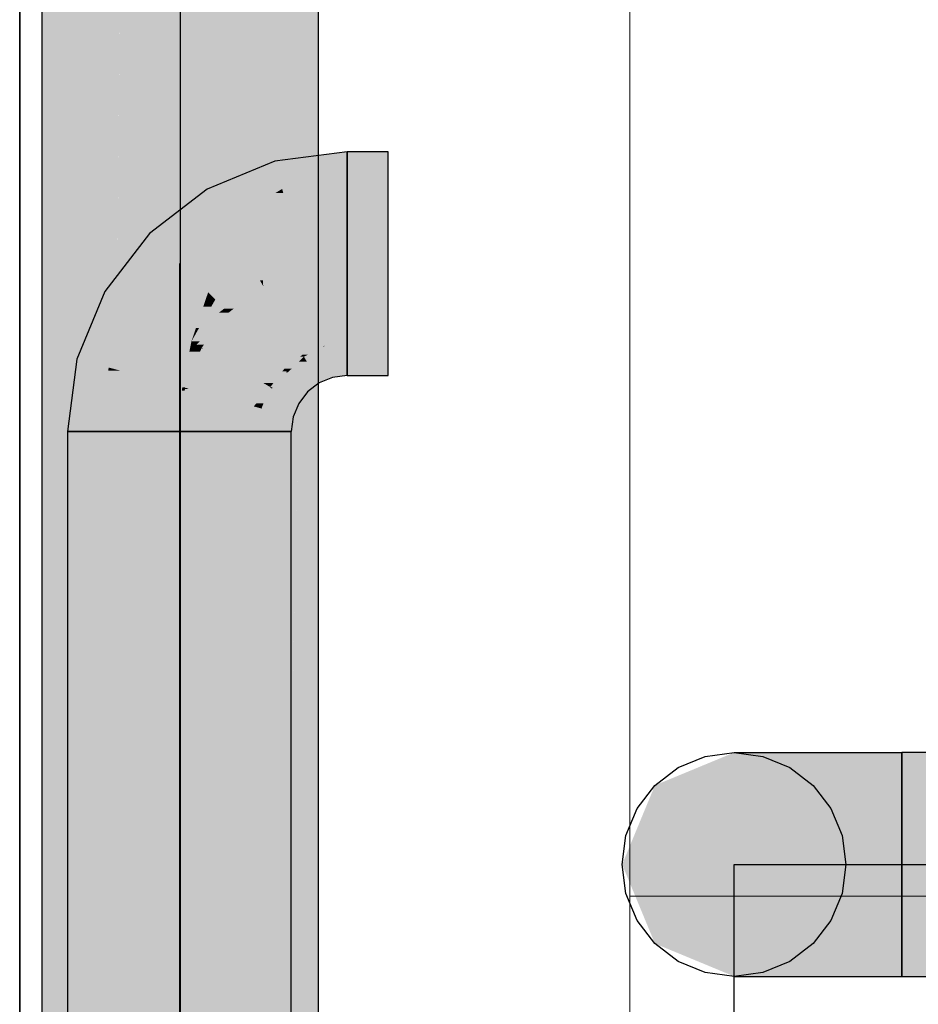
# Model space of a CAD drawing. Extents: x -132 to 668, y -61 to 533.
# Tile 30 of 256: x 28.3 to 32.72, y 131.89 to 136.73. Entities that reach past the tile are written whole.
import ezdxf

# ---------------------------------------------------------------- set-up
doc = ezdxf.new("R2010")
doc.units = 0
doc.layers.get('0').update_dxf_attribs({"lineweight": 5})
for name, color, linetype, lineweight in [('0-Shading', 7, 'Continuous', 5), ('5_EG-BESTAND', 7, 'Continuous', 25), ('5_EG-HLSE', 7, 'Continuous', 25), ('5_EG-NEU', 7, 'Continuous', 25)]:
    doc.layers.add(name, color=color, linetype=linetype, lineweight=lineweight)
doc.layers.add('S_Kaltwasser-OG', color=7, linetype='Continuous', lineweight=25, true_color=0x005e00)
doc.layers.add('S_Warmwasser-OG', color=1, linetype='Continuous', lineweight=25, true_color=0xff0000)

# ---------------------------------------------------------------- blocks, each defined once
blk = doc.blocks.new('Shading-A07AMLNE1N', base_point=(28.6176, 123.8239))
at = {"layer": '0-Shading', "color": 98, "true_color": 0x003b00}
for points in [[(28.4961, 130.5642), (28.405, 130.5642), (28.4961, 138.7726)], [(28.405, 130.5642), (28.4961, 138.7726), (28.405, 138.7726)], [(29.765, 135.3446), (29.6739, 135.3446), (29.765, 138.7726)], [(29.6739, 135.3446), (29.765, 138.7726), (29.6739, 138.7726)], [(29.765, 134.9598), (29.6739, 134.9598), (29.765, 135.3446)], [(29.6739, 134.9598), (29.765, 135.3446), (29.6739, 135.3446)], [(29.765, 124.2563), (29.6739, 124.2563), (29.765, 134.9598)], [(29.6739, 124.2563), (29.765, 134.9598), (29.6739, 134.9598)]]:
    blk.add_solid(points, dxfattribs=at)
at = {"layer": '0-Shading', "color": 98, "true_color": 0x005000}
for points in [[(28.745, 131.4603), (28.4961, 131.4603), (28.745, 138.7726)], [(28.4961, 131.4603), (28.745, 138.7726), (28.4961, 138.7726)], [(29.6739, 134.9598), (29.4425, 134.9598), (29.6739, 138.7726)], [(29.4425, 134.9598), (29.6739, 138.7726), (29.512, 138.7726)], [(29.425, 133.9981), (29.5107, 138.6972), (29.425, 138.6972)], [(29.6739, 124.1225), (29.425, 124.1225), (29.6739, 134.9598)], [(29.6518, 133.9981), (29.425, 133.9981), (29.6739, 134.9598)], [(29.425, 133.9981), (29.6739, 134.9598), (29.4425, 134.9598)], [(29.425, 124.1225), (29.6518, 133.9981), (29.425, 133.9981)]]:
    blk.add_solid(points, dxfattribs=at)
at = {"layer": '0-Shading', "color": 98, "true_color": 0x005c00}
for points in [[(29.085, 132.7172), (28.7552, 132.7172), (29.085, 138.7726)], [(28.7552, 132.7172), (29.085, 138.7726), (28.8043, 138.7726)], [(29.425, 133.9981), (29.1256, 133.9981), (29.425, 138.7726)], [(29.1256, 133.9981), (29.425, 138.7726), (29.2769, 138.7726)], [(28.745, 131.4603), (28.804, 138.7435), (28.745, 138.7435)], [(29.085, 132.7172), (29.2728, 138.6426), (29.085, 138.6426)], [(29.425, 132.7172), (29.085, 132.7172), (29.425, 133.9981)], [(29.085, 132.7172), (29.425, 133.9981), (29.1256, 133.9981)], [(29.085, 131.4603), (28.745, 131.4603), (29.085, 132.7172)], [(28.745, 131.4603), (29.085, 132.7172), (28.7552, 132.7172)], [(29.425, 126.5196), (29.085, 126.5196), (29.425, 132.7172)], [(29.085, 126.5196), (29.425, 132.7172), (29.085, 132.7172)]]:
    blk.add_solid(points, dxfattribs=at)
at = {"layer": '0-Shading', "color": 14, "true_color": 0xaf0000}
for points in [[(29.9064, 136.0358), (29.5505, 136.0358), (29.9064, 136.0826)], [(29.4259, 135.8984), (29.2189, 135.8984), (29.5505, 136.0358)], [(29.587, 135.8995), (29.4269, 135.8995), (29.5505, 136.0358)], [(29.561, 135.9964), (29.9064, 136.0358), (29.5505, 136.0358)], [(29.9064, 135.9964), (29.561, 135.9964), (29.9064, 136.0358)], [(29.587, 135.8995), (29.9064, 135.9964), (29.561, 135.9964)], [(29.9064, 135.9215), (29.6596, 135.9215), (29.9064, 135.9964)], [(29.7391, 135.8995), (29.587, 135.8995), (29.9064, 135.9215)], [(29.587, 135.8995), (29.9064, 135.9215), (29.6596, 135.9215)], [(29.2994, 135.7589), (29.0371, 135.7589), (29.2189, 135.8984)], [(29.2994, 135.7589), (29.4259, 135.8984), (29.2189, 135.8984)], [(29.4703, 135.8297), (29.3636, 135.8297), (29.587, 135.8995)], [(29.3636, 135.8297), (29.587, 135.8995), (29.4269, 135.8995)], [(29.4703, 135.8297), (29.5922, 135.8802), (29.5547, 135.8802)], [(29.5922, 135.8802), (29.5547, 135.8802), (29.587, 135.8995)], [(29.5922, 135.8802), (29.7391, 135.8995), (29.587, 135.8995)], [(29.2994, 135.7589), (29.4703, 135.8297), (29.3636, 135.8297)], [(29.1964, 135.6799), (28.9341, 135.6799), (29.2994, 135.7589)], [(28.9341, 135.6799), (29.2994, 135.7589), (29.0371, 135.7589)], [(29.048, 135.566), (28.8467, 135.566), (28.9341, 135.6799)], [(29.048, 135.566), (29.1964, 135.6799), (28.9341, 135.6799)], [(28.9169, 135.3951), (28.7156, 135.3951), (29.048, 135.566)], [(28.7156, 135.3951), (29.048, 135.566), (28.8467, 135.566)], [(28.8551, 135.3146), (28.6822, 135.3146), (28.7156, 135.3951)], [(28.8551, 135.3146), (28.9169, 135.3951), (28.7156, 135.3951)], [(28.7511, 135.0635), (28.5782, 135.0635), (28.8551, 135.3146)], [(28.5782, 135.0635), (28.8551, 135.3146), (28.6822, 135.3146)], [(29.9064, 135.1289), (29.7935, 135.1289), (29.9064, 135.1437)], [(29.7143, 135.0853), (29.6883, 135.0853), (29.7943, 135.1259)], [(29.6883, 135.0853), (29.7943, 135.1259), (29.7863, 135.1259)], [(29.8079, 135.0751), (29.6942, 135.0751), (29.7943, 135.1259)], [(29.7943, 135.1259), (29.7863, 135.1259), (29.7935, 135.1289)], [(29.8085, 135.0728), (29.9064, 135.1289), (29.7935, 135.1289)], [(29.9064, 135.0728), (29.8085, 135.0728), (29.9064, 135.1289)], [(28.7338, 135.0218), (28.5727, 135.0218), (28.5782, 135.0635)], [(28.7338, 135.0218), (28.7511, 135.0635), (28.5782, 135.0635)], [(29.6337, 135.016), (29.598, 135.016), (29.6942, 135.0751)], [(29.598, 135.016), (29.6942, 135.0751), (29.675, 135.0751)], [(29.7385, 134.9984), (29.6156, 134.9984), (29.7088, 135.0499)], [(29.6156, 134.9984), (29.7088, 135.0499), (29.6684, 135.0499)], [(29.7088, 135.0499), (29.6684, 135.0499), (29.6942, 135.0751)], [(29.6942, 135.0751), (29.675, 135.0751), (29.6883, 135.0853)], [(29.6942, 135.0751), (29.7143, 135.0853), (29.6883, 135.0853)], [(29.6955, 135.0728), (29.8079, 135.0751), (29.6942, 135.0751)], [(29.8085, 135.0728), (29.6955, 135.0728), (29.8079, 135.0751)], [(29.7088, 135.0499), (29.8085, 135.0728), (29.6955, 135.0728)], [(29.8147, 135.0499), (29.7088, 135.0499), (29.8085, 135.0728)], [(29.753, 134.9733), (29.8147, 135.0499), (29.7088, 135.0499)], [(29.8352, 134.9733), (29.753, 134.9733), (29.8147, 135.0499)], [(29.9064, 135.0689), (29.8096, 135.0689), (29.8085, 135.0728)], [(29.9064, 135.0689), (29.9064, 135.0728), (29.8085, 135.0728)], [(29.8327, 134.9826), (29.9064, 135.0689), (29.8096, 135.0689)], [(29.9064, 134.9826), (29.8327, 134.9826), (29.9064, 135.0689)], [(28.7295, 134.9888), (28.5684, 134.9888), (28.7338, 135.0218)], [(28.5684, 134.9888), (28.7338, 135.0218), (28.5727, 135.0218)], [(29.5368, 134.9257), (29.5287, 134.9257), (29.6103, 135.0038)], [(29.5287, 134.9257), (29.6103, 135.0038), (29.5886, 135.0038)], [(29.5417, 134.9227), (29.5339, 134.9227), (29.6156, 134.9984)], [(29.5339, 134.9227), (29.6156, 134.9984), (29.6052, 134.9984)], [(29.6942, 134.9198), (29.5389, 134.9198), (29.6156, 134.9984)], [(29.6103, 135.0038), (29.5886, 135.0038), (29.598, 135.016)], [(29.6156, 134.9984), (29.6337, 135.016), (29.598, 135.016)], [(29.6156, 134.9984), (29.6052, 134.9984), (29.6103, 135.0038)], [(29.6682, 134.9458), (29.7385, 134.9984), (29.6156, 134.9984)], [(29.7689, 134.9458), (29.6682, 134.9458), (29.7385, 134.9984)], [(28.544, 134.8033), (28.7295, 134.9888), (28.5684, 134.9888)], [(28.544, 134.8033), (28.705, 134.8033), (28.7295, 134.9888)], [(29.7119, 134.9021), (29.7689, 134.9458), (29.6682, 134.9458)], [(29.7689, 134.9458), (29.8352, 134.9733), (29.753, 134.9733)], [(29.8352, 134.9733), (29.9064, 134.9826), (29.8327, 134.9826)], [(29.4851, 134.8205), (29.5339, 134.9227), (29.5274, 134.9227)], [(29.4885, 134.8205), (29.4851, 134.8205), (29.5389, 134.9198)], [(29.4851, 134.8205), (29.5389, 134.9198), (29.5326, 134.9198)], [(29.6682, 134.8451), (29.501, 134.8451), (29.5389, 134.9198)], [(29.5339, 134.9227), (29.5274, 134.9227), (29.5287, 134.9257)], [(29.5339, 134.9227), (29.5368, 134.9257), (29.5287, 134.9257)], [(29.5389, 134.9198), (29.5326, 134.9198), (29.5339, 134.9227)], [(29.5389, 134.9198), (29.5417, 134.9227), (29.5339, 134.9227)], [(29.5696, 134.9021), (29.6942, 134.9198), (29.5389, 134.9198)], [(29.7119, 134.9021), (29.5696, 134.9021), (29.6942, 134.9198)], [(29.6682, 134.8451), (29.7119, 134.9021), (29.5696, 134.9021)], [(29.6577, 134.8197), (29.4881, 134.8197), (29.6682, 134.8451)], [(29.4881, 134.8197), (29.6682, 134.8451), (29.501, 134.8451)], [(28.5314, 134.7076), (28.6925, 134.7076), (28.544, 134.8033)], [(28.6925, 134.7076), (28.544, 134.8033), (28.705, 134.8033)], [(29.4703, 134.7076), (29.4881, 134.8197), (29.485, 134.8197)], [(29.4816, 134.7788), (29.6407, 134.7788), (29.4881, 134.8197)], [(29.4881, 134.8197), (29.485, 134.8197), (29.4851, 134.8205)], [(29.4881, 134.8197), (29.4885, 134.8205), (29.4851, 134.8205)], [(29.6407, 134.7788), (29.6577, 134.8197), (29.4881, 134.8197)], [(29.4703, 134.7076), (29.6314, 134.7076), (29.4816, 134.7788)], [(29.6314, 134.7076), (29.4816, 134.7788), (29.6407, 134.7788)]]:
    blk.add_solid(points, dxfattribs=at)
at = {"layer": '0-Shading', "color": 14, "true_color": 0xb00000}
for points in [[(30.109, 136.0311), (29.9064, 136.0311), (30.109, 136.0826)], [(29.9064, 136.0311), (30.109, 136.0826), (29.9064, 136.0826)], [(29.9064, 135.9964), (30.109, 136.0311), (29.9064, 136.0311)], [(29.9064, 135.9964), (30.109, 135.9964), (30.109, 136.0311)], [(29.9064, 135.9215), (30.109, 135.9215), (29.9064, 135.9964)], [(30.109, 135.9215), (29.9064, 135.9964), (30.109, 135.9964)], [(30.109, 135.0689), (29.9064, 135.0689), (30.109, 135.1437)], [(29.9064, 135.0689), (30.109, 135.1437), (29.9064, 135.1437)], [(29.9064, 135.0341), (30.109, 135.0341), (29.9064, 135.0689)], [(30.109, 135.0341), (30.109, 135.0689), (29.9064, 135.0689)], [(29.9064, 134.9826), (30.109, 134.9826), (29.9064, 135.0341)], [(30.109, 134.9826), (29.9064, 135.0341), (30.109, 135.0341)], [(28.6925, 124.3267), (28.5314, 124.3267), (28.6925, 134.7076)], [(28.5314, 124.3267), (28.6925, 134.7076), (28.5314, 134.7076)], [(29.6314, 128.4344), (29.4703, 128.4344), (29.6314, 134.7076)], [(29.4703, 128.4344), (29.6314, 134.7076), (29.4703, 134.7076)], [(32.3198, 132.9679), (32.634, 132.9679), (32.4204, 133.129)], [(32.634, 132.9679), (32.4204, 133.129), (32.634, 133.129)], [(32.634, 132.9679), (39.0615, 132.9679), (32.634, 133.129)], [(39.0615, 132.9679), (32.634, 133.129), (38.5586, 133.129)], [(32.4204, 132.029), (32.634, 132.029), (32.3198, 132.1901)], [(32.634, 132.029), (32.3198, 132.1901), (32.634, 132.1901)], [(32.634, 132.029), (38.5586, 132.029), (32.634, 132.1901)], [(38.5586, 132.029), (32.634, 132.1901), (39.0615, 132.1901)]]:
    blk.add_solid(points, dxfattribs=at)
at = {"layer": '0-Shading', "color": 1, "true_color": 0xf50000}
for points in [[(29.9064, 135.8802), (29.5922, 135.8802), (29.9064, 135.9215)], [(29.9064, 135.5326), (30.109, 135.5326), (29.9064, 135.9215)], [(30.109, 135.5326), (29.9064, 135.9215), (30.109, 135.9215)], [(29.6057, 135.8297), (29.4703, 135.8297), (29.5922, 135.8802)], [(29.6853, 135.5326), (29.9064, 135.8802), (29.5922, 135.8802)], [(29.9064, 135.5326), (29.6853, 135.5326), (29.9064, 135.8802)], [(29.4227, 135.7589), (29.2994, 135.7589), (29.4703, 135.8297)], [(29.4801, 135.6603), (29.3564, 135.6603), (29.4703, 135.8297)], [(29.4891, 135.5045), (29.6057, 135.8297), (29.4703, 135.8297)], [(29.6928, 135.5045), (29.4891, 135.5045), (29.6057, 135.8297)], [(29.3564, 135.6603), (29.1708, 135.6603), (29.2994, 135.7589)], [(29.3564, 135.6603), (29.4227, 135.7589), (29.2994, 135.7589)], [(29.3096, 135.566), (29.048, 135.566), (29.3564, 135.6603)], [(29.048, 135.566), (29.3564, 135.6603), (29.1708, 135.6603)], [(29.4793, 135.4473), (29.2508, 135.4473), (29.3564, 135.6603)], [(29.4773, 135.4508), (29.4801, 135.6603), (29.3564, 135.6603)], [(29.4922, 135.4508), (29.4773, 135.4508), (29.4801, 135.6603)], [(29.2229, 135.3911), (28.9138, 135.3911), (29.048, 135.566)], [(29.2229, 135.3911), (29.3096, 135.566), (29.048, 135.566)], [(29.6928, 135.5045), (29.9064, 135.5326), (29.6853, 135.5326)], [(29.9064, 135.5045), (29.6928, 135.5045), (29.9064, 135.5326)], [(30.109, 135.1759), (29.9064, 135.1759), (30.109, 135.5326)], [(29.9064, 135.1759), (30.109, 135.5326), (29.9064, 135.5326)], [(29.4922, 135.4508), (29.6928, 135.5045), (29.4891, 135.5045)], [(29.563, 135.4508), (29.4922, 135.4508), (29.6928, 135.5045)], [(29.7149, 135.4221), (29.4939, 135.4221), (29.6928, 135.5045)], [(29.7895, 135.1437), (29.9064, 135.5045), (29.6928, 135.5045)], [(29.9064, 135.1437), (29.7895, 135.1437), (29.9064, 135.5045)], [(29.3436, 135.3911), (29.2229, 135.3911), (29.4793, 135.4473)], [(29.2229, 135.3911), (29.4793, 135.4473), (29.2508, 135.4473)], [(29.4939, 135.4221), (29.4185, 135.4221), (29.4793, 135.4473)], [(29.4793, 135.4473), (29.4922, 135.4508), (29.4773, 135.4508)], [(29.4924, 135.4473), (29.4793, 135.4473), (29.4922, 135.4508)], [(29.4939, 135.4221), (29.4924, 135.4473), (29.4793, 135.4473)], [(29.4939, 135.4221), (29.563, 135.4508), (29.4922, 135.4508)], [(29.1968, 135.3146), (28.8551, 135.3146), (29.2229, 135.3911)], [(28.8551, 135.3146), (29.2229, 135.3911), (28.9138, 135.3911)], [(29.2582, 135.3557), (29.2109, 135.3557), (29.2229, 135.3911)], [(29.2582, 135.3557), (29.3436, 135.3911), (29.2229, 135.3911)], [(29.3789, 135.3557), (29.2582, 135.3557), (29.4939, 135.4221)], [(29.2582, 135.3557), (29.4939, 135.4221), (29.4185, 135.4221)], [(29.3498, 135.3116), (29.3024, 135.3116), (29.4939, 135.4221)], [(29.5696, 135.291), (29.323, 135.291), (29.4939, 135.4221)], [(29.6632, 135.1289), (29.7149, 135.4221), (29.4939, 135.4221)], [(29.7935, 135.1289), (29.6632, 135.1289), (29.7149, 135.4221)], [(29.1992, 135.3217), (29.2582, 135.3557), (29.2109, 135.3557)], [(29.2388, 135.3217), (29.1992, 135.3217), (29.2582, 135.3557)], [(29.3024, 135.3116), (29.233, 135.3116), (29.2582, 135.3557)], [(29.3024, 135.3116), (29.3789, 135.3557), (29.2582, 135.3557)], [(29.1406, 135.1497), (28.7868, 135.1497), (28.8551, 135.3146)], [(29.1406, 135.1497), (29.1968, 135.3146), (28.8551, 135.3146)], [(29.1789, 135.2168), (29.1635, 135.2168), (29.2388, 135.3217)], [(29.1635, 135.2168), (29.2388, 135.3217), (29.1992, 135.3217)], [(29.2031, 135.1347), (29.1667, 135.1347), (29.323, 135.291)], [(29.1789, 135.2168), (29.3024, 135.3116), (29.233, 135.3116)], [(29.1789, 135.2168), (29.323, 135.291), (29.2756, 135.291)], [(29.2488, 135.2168), (29.1789, 135.2168), (29.323, 135.291)], [(29.4939, 135.1201), (29.1919, 135.1201), (29.323, 135.291)], [(29.323, 135.291), (29.2756, 135.291), (29.3024, 135.3116)], [(29.323, 135.291), (29.3498, 135.3116), (29.3024, 135.3116)], [(29.4948, 135.1192), (29.5696, 135.291), (29.323, 135.291)], [(29.6688, 135.1192), (29.4948, 135.1192), (29.5696, 135.291)], [(29.1817, 135.1497), (29.1406, 135.1497), (29.2488, 135.2168)], [(29.1406, 135.1497), (29.2488, 135.2168), (29.1789, 135.2168)], [(29.1406, 135.1497), (29.1697, 135.2008), (29.158, 135.2008)], [(29.158, 135.2008), (29.1789, 135.2168), (29.1635, 135.2168)], [(29.1697, 135.2008), (29.158, 135.2008), (29.1789, 135.2168)], [(29.1306, 135.0999), (28.7661, 135.0999), (29.1406, 135.1497)], [(28.7661, 135.0999), (29.1406, 135.1497), (28.7868, 135.1497)], [(29.1919, 135.1201), (29.1347, 135.1201), (29.1406, 135.1497)], [(29.1667, 135.1347), (29.1817, 135.1497), (29.1406, 135.1497)], [(29.7935, 135.1289), (29.9064, 135.1437), (29.7895, 135.1437)], [(29.9064, 135.1437), (30.109, 135.1759), (29.9064, 135.1759)], [(29.9064, 135.1437), (30.109, 135.1437), (30.109, 135.1759)], [(28.7338, 135.0218), (29.1306, 135.0999), (28.7661, 135.0999)], [(28.8452, 135.0218), (28.7338, 135.0218), (29.1306, 135.0999)], [(29.112, 135.0067), (28.79, 135.0067), (29.1306, 135.0999)], [(29.111, 134.9249), (29.0957, 134.9249), (29.1835, 135.0999)], [(29.0957, 134.9249), (29.1835, 135.0999), (29.1306, 135.0999)], [(29.1306, 135.0999), (29.1902, 135.1162), (29.1339, 135.1162)], [(29.1835, 135.0999), (29.1306, 135.0999), (29.1902, 135.1162)], [(29.3313, 134.9748), (29.1317, 134.9748), (29.1902, 135.1162)], [(29.1902, 135.1162), (29.1339, 135.1162), (29.1919, 135.1201)], [(29.1339, 135.1162), (29.1919, 135.1201), (29.1347, 135.1201)], [(29.1919, 135.1201), (29.2031, 135.1347), (29.1667, 135.1347)], [(29.1987, 135.1162), (29.1902, 135.1162), (29.1919, 135.1201)], [(29.1992, 135.1159), (29.1987, 135.1162), (29.1902, 135.1162)], [(29.1992, 135.1159), (29.1905, 135.1159), (29.1902, 135.1162)], [(29.3111, 134.995), (29.1992, 135.1159), (29.1905, 135.1159)], [(29.1992, 135.1159), (29.4939, 135.1201), (29.1919, 135.1201)], [(29.4981, 135.1159), (29.1992, 135.1159), (29.4939, 135.1201)], [(29.5, 135.114), (29.4981, 135.1159), (29.1992, 135.1159)], [(29.5, 135.114), (29.2025, 135.114), (29.1992, 135.1159)], [(29.4087, 134.995), (29.3111, 134.995), (29.1992, 135.1159)], [(29.3244, 135.0436), (29.5, 135.114), (29.2025, 135.114)], [(29.5704, 135.0436), (29.3244, 135.0436), (29.5, 135.114)], [(29.5, 135.114), (29.6688, 135.1192), (29.4948, 135.1192)], [(29.6717, 135.114), (29.5, 135.114), (29.6688, 135.1192)], [(29.5287, 135.0853), (29.6717, 135.114), (29.5, 135.114)], [(29.6883, 135.0853), (29.5287, 135.0853), (29.6717, 135.114)], [(29.6688, 135.1192), (29.7935, 135.1289), (29.6632, 135.1289)], [(29.77, 135.1192), (29.6688, 135.1192), (29.7935, 135.1289)], [(29.6883, 135.0853), (29.77, 135.1192), (29.6688, 135.1192)], [(29.4087, 134.995), (29.5704, 135.0436), (29.3244, 135.0436)], [(29.598, 135.016), (29.4785, 135.016), (29.5704, 135.0436)], [(29.5704, 135.0436), (29.6883, 135.0853), (29.5287, 135.0853)], [(29.634, 135.0436), (29.5704, 135.0436), (29.6883, 135.0853)], [(29.598, 135.016), (29.634, 135.0436), (29.5704, 135.0436)], [(28.7295, 134.9888), (28.79, 135.0067), (28.7318, 135.0067)], [(28.7842, 134.9888), (28.7295, 134.9888), (28.79, 135.0067)], [(28.79, 135.0067), (28.7318, 135.0067), (28.7338, 135.0218)], [(28.79, 135.0067), (28.8452, 135.0218), (28.7338, 135.0218)], [(28.7633, 134.9249), (29.0957, 134.9249), (28.79, 135.0067)], [(29.0957, 134.9249), (29.112, 135.0067), (28.79, 135.0067)], [(29.3313, 134.9748), (29.4087, 134.995), (29.3111, 134.995)], [(29.4436, 134.9748), (29.3313, 134.9748), (29.4087, 134.995)], [(29.5674, 134.995), (29.4087, 134.995), (29.598, 135.016)], [(29.4087, 134.995), (29.598, 135.016), (29.4785, 135.016)], [(29.4948, 134.9452), (29.5674, 134.995), (29.4087, 134.995)], [(29.5437, 134.9452), (29.4948, 134.9452), (29.598, 135.016)], [(28.6925, 134.7076), (28.7842, 134.9888), (28.7295, 134.9888)], [(29.126, 134.9212), (29.1095, 134.9212), (29.3313, 134.9748)], [(29.1095, 134.9212), (29.3313, 134.9748), (29.1317, 134.9748)], [(29.3869, 134.919), (29.1176, 134.919), (29.3313, 134.9748)], [(29.3608, 134.9452), (29.4436, 134.9748), (29.3313, 134.9748)], [(29.4948, 134.9452), (29.3608, 134.9452), (29.4436, 134.9748)], [(29.4119, 134.8939), (29.4948, 134.9452), (29.3608, 134.9452)], [(29.5287, 134.9257), (29.4633, 134.9257), (29.4948, 134.9452)], [(29.5287, 134.9257), (29.5437, 134.9452), (29.4948, 134.9452)], [(28.6925, 134.7076), (29.0814, 134.7076), (28.7633, 134.9249)], [(29.0814, 134.7076), (28.7633, 134.9249), (29.0957, 134.9249)], [(29.0814, 134.7076), (29.1078, 134.9085), (29.0946, 134.9085)], [(29.0946, 134.9085), (29.1089, 134.9169), (29.0951, 134.9169)], [(29.1078, 134.9085), (29.0946, 134.9085), (29.1089, 134.9169)], [(29.1089, 134.9169), (29.0951, 134.9169), (29.1095, 134.9212)], [(29.0951, 134.9169), (29.1095, 134.9212), (29.0954, 134.9212)], [(29.1095, 134.9212), (29.0954, 134.9212), (29.0957, 134.9249)], [(29.1095, 134.9212), (29.111, 134.9249), (29.0957, 134.9249)], [(29.0957, 134.8168), (29.2817, 134.8168), (29.1089, 134.9169)], [(29.1089, 134.9169), (29.1176, 134.919), (29.1092, 134.919)], [(29.1253, 134.9169), (29.1089, 134.9169), (29.1176, 134.919)], [(29.2134, 134.8564), (29.1253, 134.9169), (29.1089, 134.9169)], [(29.1176, 134.919), (29.1092, 134.919), (29.1095, 134.9212)], [(29.1176, 134.919), (29.126, 134.9212), (29.1095, 134.9212)], [(29.2112, 134.8939), (29.3869, 134.919), (29.1176, 134.919)], [(29.3512, 134.8564), (29.2134, 134.8564), (29.1253, 134.9169)], [(29.4119, 134.8939), (29.2112, 134.8939), (29.3869, 134.919)], [(29.3512, 134.8564), (29.4119, 134.8939), (29.2112, 134.8939)], [(29.4493, 134.8564), (29.3512, 134.8564), (29.4119, 134.8939)], [(29.5015, 134.8939), (29.4119, 134.8939), (29.5287, 134.9257)], [(29.4119, 134.8939), (29.5287, 134.9257), (29.4633, 134.9257)], [(29.4601, 134.8456), (29.5015, 134.8939), (29.4119, 134.8939)], [(29.4955, 134.8456), (29.4601, 134.8456), (29.5287, 134.9257)], [(29.2817, 134.8168), (29.3512, 134.8564), (29.2134, 134.8564)], [(29.4851, 134.8205), (29.2882, 134.8205), (29.3512, 134.8564)], [(29.3917, 134.8456), (29.4493, 134.8564), (29.3512, 134.8564)], [(29.4601, 134.8456), (29.3917, 134.8456), (29.4493, 134.8564)], [(29.4474, 134.8306), (29.4601, 134.8456), (29.3917, 134.8456)], [(29.475, 134.8306), (29.4474, 134.8306), (29.4601, 134.8456)], [(29.4851, 134.8205), (29.4955, 134.8456), (29.4601, 134.8456)], [(29.0814, 134.7076), (29.0898, 134.7076), (29.0957, 134.8168)], [(29.0898, 134.7076), (29.0957, 134.8168), (29.2817, 134.8168)], [(29.0898, 134.7076), (29.4703, 134.7076), (29.2817, 134.8168)], [(29.4846, 134.8168), (29.2817, 134.8168), (29.4851, 134.8205)], [(29.2817, 134.8168), (29.4851, 134.8205), (29.2882, 134.8205)], [(29.4703, 134.7076), (29.4846, 134.8168), (29.2817, 134.8168)], [(29.4851, 134.8205), (29.475, 134.8306), (29.4474, 134.8306)], [(28.6925, 123.8239), (29.0814, 123.8239), (28.6925, 134.7076)], [(29.0814, 123.8239), (28.6925, 134.7076), (29.0814, 134.7076)], [(29.4703, 125.1525), (29.0814, 125.1525), (29.4703, 134.7076)], [(29.0814, 125.1525), (29.4703, 134.7076), (29.0814, 134.7076)], [(32.634, 132.579), (39.0615, 132.579), (32.634, 132.9679)], [(39.0615, 132.579), (32.634, 132.9679), (39.0615, 132.9679)], [(32.634, 132.1901), (39.0615, 132.1901), (32.634, 132.579)], [(39.0615, 132.1901), (32.634, 132.579), (39.0615, 132.579)]]:
    blk.add_solid(points, dxfattribs=at)
at = {"layer": '0-Shading', "color": 16, "true_color": 0x850000}
for points in [[(31.42, 132.9679), (31.4614, 132.9679), (31.809, 133.129)], [(31.4614, 132.9679), (31.809, 133.129), (31.8371, 133.129)], [(31.809, 132.029), (31.8371, 132.029), (31.42, 132.1901)], [(31.8371, 132.029), (31.42, 132.1901), (31.4614, 132.1901)]]:
    blk.add_solid(points, dxfattribs=at)
at = {"layer": '0-Shading', "color": 14, "true_color": 0x920000}
for points in [[(31.4614, 132.9679), (31.5827, 132.9679), (31.8371, 133.129)], [(31.5827, 132.9679), (31.8371, 133.129), (31.9195, 133.129)], [(31.8371, 132.029), (31.9195, 132.029), (31.4614, 132.1901)], [(31.9195, 132.029), (31.4614, 132.1901), (31.5827, 132.1901)]]:
    blk.add_solid(points, dxfattribs=at)
at = {"layer": '0-Shading', "color": 14, "true_color": 0x9d0000}
for points in [[(31.5827, 132.9679), (31.7756, 132.9679), (31.9195, 133.129)], [(31.7756, 132.9679), (31.9195, 133.129), (32.0506, 133.129)], [(31.9195, 132.029), (32.0506, 132.029), (31.5827, 132.1901)], [(32.0506, 132.029), (31.5827, 132.1901), (31.7756, 132.1901)]]:
    blk.add_solid(points, dxfattribs=at)
at = {"layer": '0-Shading', "color": 14, "true_color": 0xa60000}
for points in [[(31.7756, 132.9679), (32.027, 132.9679), (32.0506, 133.129)], [(32.027, 132.9679), (32.0506, 133.129), (32.2215, 133.129)], [(32.0506, 132.029), (32.2215, 132.029), (31.7756, 132.1901)], [(32.2215, 132.029), (31.7756, 132.1901), (32.027, 132.1901)]]:
    blk.add_solid(points, dxfattribs=at)
at = {"layer": '0-Shading', "color": 14, "true_color": 0xac0000}
for points in [[(32.027, 132.9679), (32.3198, 132.9679), (32.2215, 133.129)], [(32.3198, 132.9679), (32.2215, 133.129), (32.4204, 133.129)], [(31.3058, 132.579), (31.4432, 132.579), (31.4614, 132.9679)], [(31.4432, 132.579), (31.4614, 132.9679), (31.5827, 132.9679)], [(31.4614, 132.1901), (31.5827, 132.1901), (31.3058, 132.579)], [(31.5827, 132.1901), (31.3058, 132.579), (31.4432, 132.579)], [(32.2215, 132.029), (32.4204, 132.029), (32.027, 132.1901)], [(32.4204, 132.029), (32.027, 132.1901), (32.3198, 132.1901)]]:
    blk.add_solid(points, dxfattribs=at)
at = {"layer": '0-Shading', "color": 14, "true_color": 0x8e0000}
for points in [[(31.259, 132.579), (31.3058, 132.579), (31.42, 132.9679)], [(31.3058, 132.579), (31.42, 132.9679), (31.4614, 132.9679)], [(31.42, 132.1901), (31.4614, 132.1901), (31.259, 132.579)], [(31.4614, 132.1901), (31.259, 132.579), (31.3058, 132.579)]]:
    blk.add_solid(points, dxfattribs=at)
at = {"layer": '0-Shading', "color": 12, "true_color": 0xc70000}
for points in [[(31.4432, 132.579), (31.6617, 132.579), (31.5827, 132.9679)], [(31.6617, 132.579), (31.5827, 132.9679), (31.7756, 132.9679)], [(31.5827, 132.1901), (31.7756, 132.1901), (31.4432, 132.579)], [(31.7756, 132.1901), (31.4432, 132.579), (31.6617, 132.579)]]:
    blk.add_solid(points, dxfattribs=at)
at = {"layer": '0-Shading', "color": 12, "true_color": 0xdd0000}
for points in [[(31.6617, 132.579), (31.9465, 132.579), (31.7756, 132.9679)], [(31.9465, 132.579), (31.7756, 132.9679), (32.027, 132.9679)], [(31.7756, 132.1901), (32.027, 132.1901), (31.6617, 132.579)], [(32.027, 132.1901), (31.6617, 132.579), (31.9465, 132.579)]]:
    blk.add_solid(points, dxfattribs=at)
at = {"layer": '0-Shading', "color": 1, "true_color": 0xec0000}
for points in [[(31.9465, 132.579), (32.2781, 132.579), (32.027, 132.9679)], [(32.2781, 132.579), (32.027, 132.9679), (32.3198, 132.9679)], [(32.027, 132.1901), (32.3198, 132.1901), (31.9465, 132.579)], [(32.3198, 132.1901), (31.9465, 132.579), (32.2781, 132.579)]]:
    blk.add_solid(points, dxfattribs=at)
at = {"layer": '0-Shading', "color": 1, "true_color": 0xf40000}
for points in [[(32.2781, 132.579), (32.634, 132.579), (32.3198, 132.9679)], [(32.634, 132.579), (32.3198, 132.9679), (32.634, 132.9679)], [(32.3198, 132.1901), (32.634, 132.1901), (32.2781, 132.579)], [(32.634, 132.1901), (32.2781, 132.579), (32.634, 132.579)]]:
    blk.add_solid(points, dxfattribs=at)
blk = doc.blocks.new('Referenz-A07AMLO71N', base_point=(-89.161, -60.0512))
at = {"layer": '5_EG-BESTAND', "color": 0, "lineweight": 35}
blk.add_line((28.2964, 126.9626), (28.2964, 167.883), dxfattribs=at)
at = {"layer": '5_EG-HLSE', "color": 0, "lineweight": 13}
blk.add_line((38.2964, 132.4229), (31.2964, 132.4229), dxfattribs=at)
at = {"layer": '5_EG-NEU', "color": 0, "lineweight": 13}
blk.add_line((31.2964, 146.883), (31.2964, 126.9626), dxfattribs=at)
blk = doc.blocks.new('Sanpress INOX-A07AMLQ31N', base_point=(29.0814, 122.3989))
at = {"color": 0, "linetype": 'ByBlock', "lineweight": -2, "ltscale": 0.25}
for p, q in [((29.0814, 135.5326), (29.0814, 122.9989)), ((31.809, 122.9989), (31.809, 132.579)), ((31.809, 132.579), (39.8865, 132.579))]:
    blk.add_line(p, q, dxfattribs=at)
blk = doc.blocks.new('Sanpress INOX-A07AMLQ71N', base_point=(29.085, 121.1185))
at = {"color": 0, "linetype": 'ByBlock', "lineweight": -2, "ltscale": 0.25}
blk.add_line((29.085, 139.7926), (29.085, 121.7185), dxfattribs=at)
blk = doc.blocks.new('Geometrie-A07AMLQB1N', base_point=(28.405, -26.4289))
at = {"layer": 'S_Kaltwasser-OG'}
for p, q in [((28.405, 138.7726), (28.405, 122.7385)), ((29.765, 122.7385), (29.765, 138.7726))]:
    blk.add_line(p, q, dxfattribs=at)
at = {"layer": 'S_Warmwasser-OG'}
for p, q in [((29.9064, 136.0826), (29.5505, 136.0358)), ((29.9064, 136.0826), (29.9064, 136.0639)), ((29.9064, 136.0639), (29.9064, 136.0826)), ((30.109, 136.0826), (29.9064, 136.0826)), ((29.9064, 135.7605), (29.9064, 136.0826)), ((29.9064, 136.0639), (29.9064, 136.009)), ((29.9064, 136.009), (29.9064, 136.0639)), ((30.109, 135.7605), (30.109, 136.0826)), ((29.5505, 136.0358), (29.2189, 135.8984)), ((29.9064, 136.009), (29.9064, 135.9215)), ((29.9064, 135.9215), (29.9064, 136.009)), ((29.9064, 135.9215), (29.9064, 135.8076)), ((29.9064, 135.8076), (29.9064, 135.9215)), ((29.2189, 135.8984), (28.9341, 135.6799)), ((29.9064, 135.8076), (29.9064, 135.675)), ((29.9064, 135.675), (29.9064, 135.8076)), ((29.9064, 135.3048), (29.9064, 135.7605)), ((30.109, 135.3048), (30.109, 135.7605)), ((28.9341, 135.6799), (28.7156, 135.3951)), ((29.9064, 135.675), (29.9064, 135.5326)), ((29.9064, 135.5326), (29.9064, 135.675)), ((29.9064, 135.5326), (29.9064, 135.3903)), ((29.9064, 135.3903), (29.9064, 135.5326)), ((28.7156, 135.3951), (28.5782, 135.0635)), ((29.9064, 135.3903), (29.9064, 135.2576)), ((29.9064, 135.2576), (29.9064, 135.3903)), ((29.9064, 134.9826), (29.9064, 135.3048)), ((30.109, 134.9826), (30.109, 135.3048)), ((29.9064, 135.2576), (29.9064, 135.1437)), ((29.9064, 135.1437), (29.9064, 135.2576)), ((29.9064, 135.1437), (29.9064, 135.0563)), ((29.9064, 135.0563), (29.9064, 135.1437)), ((28.5782, 135.0635), (28.5314, 134.7076)), ((29.9064, 135.0563), (29.9064, 135.0014)), ((29.9064, 135.0014), (29.9064, 135.0563)), ((29.9064, 135.0014), (29.9064, 134.9826)), ((29.9064, 134.9826), (29.9064, 135.0014)), ((29.7689, 134.9458), (29.7119, 134.9021)), ((29.8352, 134.9733), (29.7689, 134.9458)), ((29.9064, 134.9826), (29.8352, 134.9733)), ((29.9064, 134.9826), (30.109, 134.9826)), ((29.7119, 134.9021), (29.6682, 134.8451)), ((29.6682, 134.8451), (29.6407, 134.7788)), ((29.6407, 134.7788), (29.6314, 134.7076)), ((28.5314, 134.7076), (28.5501, 134.7076)), ((28.5501, 134.7076), (28.5314, 134.7076)), ((28.5314, 134.7076), (28.5314, 123.8239)), ((28.8535, 134.7076), (28.5314, 134.7076)), ((28.5501, 134.7076), (28.605, 134.7076)), ((28.605, 134.7076), (28.5501, 134.7076)), ((28.605, 134.7076), (28.6925, 134.7076)), ((28.6925, 134.7076), (28.605, 134.7076)), ((28.6925, 134.7076), (28.8064, 134.7076)), ((28.8064, 134.7076), (28.6925, 134.7076)), ((28.8064, 134.7076), (28.939, 134.7076)), ((28.939, 134.7076), (28.8064, 134.7076)), ((29.3092, 134.7076), (28.8535, 134.7076)), ((28.939, 134.7076), (29.0814, 134.7076)), ((29.0814, 134.7076), (28.939, 134.7076)), ((29.0814, 134.7076), (29.2237, 134.7076)), ((29.2237, 134.7076), (29.0814, 134.7076)), ((29.2237, 134.7076), (29.3564, 134.7076)), ((29.3564, 134.7076), (29.2237, 134.7076)), ((29.6314, 134.7076), (29.3092, 134.7076)), ((29.3564, 134.7076), (29.4703, 134.7076)), ((29.4703, 134.7076), (29.3564, 134.7076)), ((29.4703, 134.7076), (29.5577, 134.7076)), ((29.5577, 134.7076), (29.4703, 134.7076)), ((29.5577, 134.7076), (29.6126, 134.7076)), ((29.6126, 134.7076), (29.5577, 134.7076)), ((29.6126, 134.7076), (29.6314, 134.7076)), ((29.6314, 134.7076), (29.6126, 134.7076)), ((29.6314, 123.8239), (29.6314, 134.7076)), ((31.534, 133.0553), (31.6666, 133.1103)), ((31.6666, 133.1103), (31.809, 133.129)), ((31.809, 133.129), (31.9513, 133.1103)), ((31.809, 133.129), (31.8371, 133.129)), ((31.8371, 133.129), (31.9195, 133.129)), ((31.9195, 133.129), (32.0506, 133.129)), ((31.9513, 133.1103), (32.084, 133.0553)), ((32.0506, 133.129), (32.2215, 133.129)), ((32.2215, 133.129), (32.4204, 133.129)), ((32.4204, 133.129), (32.634, 133.129)), ((32.634, 133.1103), (32.634, 133.129)), ((32.634, 133.129), (32.634, 133.1103)), ((39.0615, 133.129), (32.634, 133.129)), ((32.634, 133.129), (32.634, 132.8068)), ((32.634, 133.0553), (32.634, 133.1103)), ((32.634, 133.1103), (32.634, 133.0553)), ((31.42, 132.9679), (31.534, 133.0553)), ((32.084, 133.0553), (32.1979, 132.9679)), ((32.634, 132.9679), (32.634, 133.0553)), ((32.634, 133.0553), (32.634, 132.9679)), ((31.3326, 132.854), (31.42, 132.9679)), ((32.1979, 132.9679), (32.2853, 132.854)), ((32.634, 132.854), (32.634, 132.9679)), ((32.634, 132.9679), (32.634, 132.854)), ((31.2777, 132.7214), (31.3326, 132.854)), ((32.2853, 132.854), (32.3402, 132.7214)), ((32.634, 132.7214), (32.634, 132.854)), ((32.634, 132.854), (32.634, 132.7214)), ((32.634, 132.8068), (32.634, 132.3512)), ((31.259, 132.579), (31.2777, 132.7214)), ((32.3402, 132.7214), (32.359, 132.579)), ((32.634, 132.579), (32.634, 132.7214)), ((32.634, 132.7214), (32.634, 132.579)), ((31.2777, 132.4367), (31.259, 132.579)), ((32.359, 132.579), (32.3402, 132.4367)), ((32.634, 132.579), (32.634, 132.4367)), ((32.634, 132.4367), (32.634, 132.579)), ((31.3326, 132.304), (31.2777, 132.4367)), ((32.3402, 132.4367), (32.2853, 132.304)), ((32.634, 132.4367), (32.634, 132.304)), ((32.634, 132.304), (32.634, 132.4367)), ((32.634, 132.3512), (32.634, 132.029)), ((31.42, 132.1901), (31.3326, 132.304)), ((32.2853, 132.304), (32.1979, 132.1901)), ((32.634, 132.304), (32.634, 132.1901)), ((32.634, 132.1901), (32.634, 132.304)), ((31.534, 132.1027), (31.42, 132.1901)), ((32.1979, 132.1901), (32.084, 132.1027)), ((32.634, 132.1901), (32.634, 132.1027)), ((32.634, 132.1027), (32.634, 132.1901)), ((31.6666, 132.0478), (31.534, 132.1027)), ((32.084, 132.1027), (31.9513, 132.0478)), ((32.634, 132.1027), (32.634, 132.0478)), ((32.634, 132.0478), (32.634, 132.1027)), ((31.809, 132.029), (31.6666, 132.0478)), ((31.9513, 132.0478), (31.809, 132.029)), ((32.634, 132.0478), (32.634, 132.029)), ((32.634, 132.029), (32.634, 132.0478)), ((31.809, 132.029), (31.8371, 132.029)), ((31.8371, 132.029), (31.9195, 132.029)), ((31.9195, 132.029), (32.0506, 132.029)), ((32.0506, 132.029), (32.2215, 132.029)), ((32.2215, 132.029), (32.4204, 132.029)), ((32.4204, 132.029), (32.634, 132.029)), ((32.634, 132.029), (39.0615, 132.029))]:
    blk.add_line(p, q, dxfattribs=at)

msp = doc.modelspace()

# ---------------------------------------------------------------- block references
at = {"color": 251, "lineweight": 25, "ltscale": 0.25, "true_color": 0x585858}
msp.add_blockref('Referenz-A07AMLO71N', (-89.161, -60.0512), dxfattribs=at)
msp.add_blockref('Shading-A07AMLNE1N', (28.6176, 123.8239))
at = {"linetype": 'Continuous', "ltscale": 0.13}
msp.add_blockref('Geometrie-A07AMLQB1N', (28.405, -26.4289), dxfattribs=at)
at = {"layer": 'S_Kaltwasser-OG', "ltscale": 0.25}
msp.add_blockref('Sanpress INOX-A07AMLQ71N', (29.085, 121.1185), dxfattribs=at)
at = {"layer": 'S_Warmwasser-OG', "ltscale": 0.25}
msp.add_blockref('Sanpress INOX-A07AMLQ31N', (29.0814, 122.3989), dxfattribs=at)

doc.saveas('drawing.dxf')
